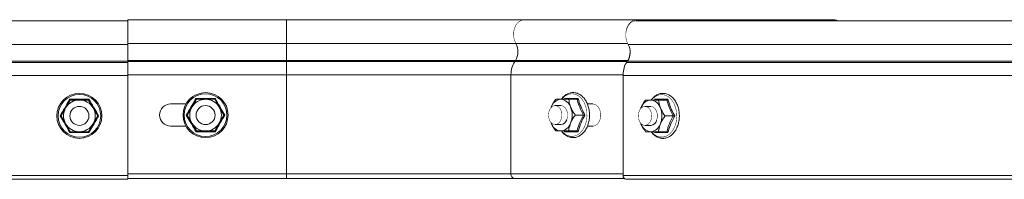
# Model space of a CAD drawing. Header units: millimetres. Extents: x 297 to 1585, y -1468 to 580.
# Tile 24 of 30: x 564 to 874, y 530 to 580. Entities that reach past the tile are written whole.
import ezdxf

# ---------------------------------------------------------------- set-up
doc = ezdxf.new("R2010")
doc.units = ezdxf.units.MM
doc.linetypes.add('K5LT32768', pattern=[0])
doc.linetypes.add('K5LT32769', pattern=[0])

msp = doc.modelspace()

# ---------------------------------------------------------------- linework, layer by layer
at = {"color": 7, "linetype": 'K5LT32768', "lineweight": 15}
for p, q in [((598.32, 579.76), (330.32, 579.76)), ((648.32, 580.01), (598.32, 580.01)), ((598.32, 572.56), (598.32, 580.01)), ((723.04, 580.01), (648.32, 580.01)), ((758.4, 580.01), (723.04, 580.01)), ((821.08, 580.01), (758.4, 580.01)), ((947.9, 579.76), (758.4, 579.76)), ((598.32, 572.31), (598.32, 575.34)), ((330.32, 572.31), (598.32, 572.31)), ((598.32, 567.25), (598.32, 572.56)), ((598.32, 567), (598.32, 572.31)), ((648.32, 572.56), (720.57, 572.56)), ((648.32, 567.25), (648.32, 572.56)), ((945.42, 572.31), (755.92, 572.31)), ((598.32, 566.88), (598.32, 567.25)), ((598.32, 567.25), (648.32, 567.25)), ((598.32, 562.75), (598.32, 566.88)), ((598.32, 566.88), (648.32, 566.88)), ((598.32, 562.5), (598.32, 566.63)), ((648.32, 566.88), (648.32, 567.25)), ((648.32, 567.25), (720.44, 567.25)), ((648.32, 562.75), (648.32, 566.88)), ((648.32, 566.88), (720.2, 566.88)), ((720.2, 566.88), (720.44, 567.25)), ((720.2, 566.88), (755.55, 566.88)), ((720.44, 567.25), (755.8, 567.25)), ((755.55, 566.88), (755.8, 567.25)), ((330.32, 562.5), (598.32, 562.5)), ((598.32, 531.51), (598.32, 562.75)), ((598.32, 562.75), (648.32, 562.75)), ((598.32, 530.96), (598.32, 562.5)), ((648.32, 531.51), (648.32, 562.75)), ((648.32, 562.75), (719.03, 562.75)), ((719.03, 562.75), (754.38, 562.75)), ((719.03, 531.51), (719.03, 562.75)), ((754.38, 531.51), (754.38, 562.75)), ((943.89, 562.5), (754.38, 562.5)), ((754.38, 562.5), (754.38, 530.96)), ((619.79, 555.26), (619.93, 555.01)), ((625.85, 555.26), (625.71, 555.01)), ((577.3, 549.76), (578.74, 552.26)), ((578.74, 552.26), (580.18, 554.76)), ((580.18, 554.76), (583.07, 554.76)), ((583.07, 554.76), (585.96, 554.76)), ((586.1, 555.01), (585.96, 554.76)), ((585.96, 554.76), (587.4, 552.26)), ((587.4, 552.26), (588.84, 549.76)), ((611.82, 553.51), (616.64, 553.51)), ((617.05, 550.01), (618.49, 552.51)), ((619.93, 555.01), (622.82, 555.01)), ((622.82, 555.01), (625.71, 555.01)), ((625.71, 555.01), (627.15, 552.51)), ((627.15, 552.51), (628.59, 550.01)), ((731.64, 552.36), (731.7, 552.51)), ((734.76, 553.01), (732.96, 553.01)), ((733.14, 555.01), (734.76, 555.01)), ((734.76, 555.01), (737.23, 555.01)), ((739.83, 555.01), (737.23, 555.01)), ((744.84, 553.51), (743.09, 553.51)), ((759.93, 552.11), (759.98, 552.26)), ((763.05, 552.76), (761.24, 552.76)), ((761.43, 554.76), (763.05, 554.76)), ((763.05, 554.76), (765.51, 554.76)), ((768.12, 554.76), (765.51, 554.76)), ((577, 549.76), (577.3, 549.76)), ((578.74, 547.26), (577.3, 549.76)), ((587.4, 547.26), (588.84, 549.76)), ((588.84, 549.76), (589.13, 549.76)), ((616.75, 550.01), (617.05, 550.01)), ((618.49, 547.51), (617.05, 550.01)), ((627.15, 547.51), (628.59, 550.01)), ((628.59, 550.01), (628.88, 550.01)), ((741.87, 550.01), (739.27, 550.01)), ((741.87, 550.01), (742.34, 550.01)), ((770.16, 549.76), (767.55, 549.76)), ((770.16, 549.76), (770.63, 549.76)), ((580.18, 544.76), (578.74, 547.26)), ((585.96, 544.76), (587.4, 547.26)), ((616.64, 546.51), (611.82, 546.51)), ((619.93, 545.01), (618.49, 547.51)), ((625.71, 545.01), (627.15, 547.51)), ((731.7, 547.51), (731.64, 547.66)), ((732.96, 547.01), (734.76, 547.01)), ((743.12, 546.51), (744.84, 546.51)), ((759.98, 547.26), (759.93, 547.41)), ((761.24, 546.76), (763.05, 546.76)), ((583.07, 544.76), (580.18, 544.76)), ((585.96, 544.76), (583.07, 544.76)), ((585.96, 544.76), (586.1, 544.51)), ((619.93, 545.01), (619.79, 544.76)), ((622.82, 545.01), (619.93, 545.01)), ((625.71, 545.01), (622.82, 545.01)), ((625.71, 545.01), (625.85, 544.76)), ((734.76, 545.01), (733.14, 545.01)), ((737.23, 545.01), (734.76, 545.01)), ((735.91, 544.76), (735.78, 545)), ((739.83, 545.01), (737.23, 545.01)), ((763.05, 544.76), (761.43, 544.76)), ((765.51, 544.76), (763.05, 544.76)), ((768.12, 544.76), (765.51, 544.76)), ((330.32, 530.96), (598.32, 530.96)), ((598.32, 531.51), (648.32, 531.51)), ((598.32, 529.76), (598.32, 530.96)), ((648.32, 530.01), (648.32, 531.51)), ((648.32, 531.51), (719.03, 531.51)), ((719.03, 531.51), (754.38, 531.51)), ((943.89, 530.96), (754.38, 530.96)), ((330.32, 529.76), (598.32, 529.76)), ((598.32, 530.01), (648.32, 530.01)), ((648.32, 530.01), (720.09, 530.01)), ((720.09, 530.01), (754.71, 530.01)), ((944.55, 529.76), (755.23, 529.76))]:
    msp.add_line(p, q, dxfattribs=at)
at = {"color": 8, "linetype": 'K5LT32769', "lineweight": 15, "true_color": 0x808080}
for p, q in [((648.32, 572.56), (648.32, 580.01)), ((598.32, 572.56), (648.32, 572.56)), ((720.57, 572.56), (755.78, 572.56)), ((330.32, 567), (598.32, 567)), ((330.32, 566.63), (598.32, 566.63)), ((755.55, 566.88), (755.64, 566.76)), ((945.05, 566.63), (755.55, 566.63)), ((755.8, 567.25), (755.88, 567.13)), ((945.3, 567), (755.8, 567)), ((754.38, 562.75), (754.39, 562.75))]:
    msp.add_line(p, q, dxfattribs=at)
at = {"color": 8, "linetype": 'K5LT32769', "true_color": 0x808080, "const_width": 0.15}
for points in [[(720.57, 572.56), (720.09, 573.64), (719.85, 574.86), (719.86, 576.14), (720.12, 577.36), (720.6, 578.43), (721.28, 579.27), (722.09, 579.81), (722.98, 580.01), (723.04, 580.01)], [(742.34, 546.65), (742.78, 548.08), (742.97, 549.62), (742.91, 551.18), (742.59, 552.68), (742.04, 554.03), (741.28, 555.16), (740.36, 556.02), (739.32, 556.56), (738.23, 556.74), (737.13, 556.56), (736.09, 556.02), (735.17, 555.16), (735.06, 555.03)], [(770.63, 546.4), (771.07, 547.83), (771.26, 549.37), (771.19, 550.93), (770.88, 552.43), (770.33, 553.78), (769.57, 554.91), (768.64, 555.77), (767.61, 556.31), (766.51, 556.49), (765.41, 556.31), (764.38, 555.77), (763.45, 554.91), (763.34, 554.78)], [(735.11, 544.92), (735.61, 544.39), (736.6, 543.69), (737.67, 543.33), (738.78, 543.33), (739.85, 543.69), (740.84, 544.39), (741.69, 545.39), (742.34, 546.65)], [(763.4, 544.67), (763.9, 544.14), (764.88, 543.44), (765.96, 543.08), (767.06, 543.08), (768.14, 543.44), (769.12, 544.14), (769.97, 545.14), (770.63, 546.4)]]:
    msp.add_lwpolyline(points, dxfattribs=at)
at = {"color": 7, "linetype": 'K5LT32768', "const_width": 0.15}
for points in [[(755.18, 575.34), (755.22, 576.14), (755.47, 577.36), (755.96, 578.43), (756.63, 579.27), (757.45, 579.81), (758.34, 580.01), (759.23, 579.86), (759.45, 579.76)], [(758.4, 579.76), (757.56, 579.6), (756.72, 579.09), (756.01, 578.27), (755.5, 577.19), (755.22, 575.96), (755.2, 574.66), (755.44, 573.41), (755.92, 572.31)], [(730.84, 550.09), (730.98, 551.11), (731.37, 552), (731.94, 552.65), (732.64, 552.98), (733.38, 552.95), (734.06, 552.57), (734.62, 551.88), (734.97, 550.97), (735.08, 549.94), (734.93, 548.91), (734.55, 548.03), (733.97, 547.38), (733.27, 547.04), (732.54, 547.07), (731.85, 547.45), (731.3, 548.14), (730.95, 549.06), (730.84, 550.09)], [(736.6, 548.51), (736.85, 549.49), (736.85, 550.53), (736.6, 551.51), (736.12, 552.31), (735.49, 552.83), (734.76, 553.01)], [(744.84, 546.51), (745.69, 546.72), (746.43, 547.33), (746.98, 548.26), (747.28, 549.4), (747.28, 550.62), (746.98, 551.76), (746.43, 552.69), (745.69, 553.3), (744.84, 553.51)], [(759.12, 549.84), (759.27, 550.86), (759.65, 551.75), (760.23, 552.4), (760.93, 552.73), (761.66, 552.7), (762.35, 552.32), (762.9, 551.63), (763.25, 550.72), (763.36, 549.69), (763.22, 548.66), (762.83, 547.78), (762.26, 547.13), (761.56, 546.79), (760.82, 546.82), (760.14, 547.2), (759.58, 547.89), (759.23, 548.81), (759.12, 549.84)], [(764.88, 548.26), (765.13, 549.24), (765.13, 550.28), (764.88, 551.26), (764.41, 552.06), (763.77, 552.58), (763.05, 552.76)]]:
    msp.add_lwpolyline(points, dxfattribs=at)
at = {"color": 7, "linetype": 'K5LT32768', "lineweight": 15}
for centre, radius in [((583.07, 549.76), 7.1), ((583.07, 549.76), 6.73), ((622.82, 550.01), 7.1), ((622.82, 550.01), 6.73), ((583.07, 549.76), 3), ((622.82, 550.01), 3)]:
    msp.add_circle(centre, radius, dxfattribs=at)
for centre, radius, start, end in [((821.08, 577.64), 2.36, 63.584, 116.416), ((715.98, 570.01), 5.24, 328.2072, 29.0675), ((751.34, 569.76), 5.24, 328.2071, 29.0676), ((751.53, 569.94), 5.04, 327.7699, 359.3308), ((726.51, 562.87), 7.48, 147.5597, 180.9049), ((761.87, 562.87), 7.48, 147.5598, 180.9048), ((583.07, 549.76), 5, 150, 210), ((583.07, 549.76), 5, 90, 150), ((583.07, 549.76), 5, 30, 90), ((583.07, 549.76), 5, 330, 30), ((611.82, 550.01), 3.5, 90, 270), ((622.82, 550.01), 5, 150, 210), ((622.82, 550.01), 5, 90, 150), ((622.82, 550.01), 5, 30, 90), ((622.82, 550.01), 5, 330, 30), ((735.09, 551.48), 3.55, 95.3927, 163.0704), ((734.43, 551.48), 3.55, 16.9296, 84.6073), ((731.5, 550.01), 6.8, 338.419, 21.581), ((763.38, 551.23), 3.55, 95.3927, 163.0703), ((762.71, 551.23), 3.55, 16.9297, 84.6072), ((759.79, 549.76), 6.8, 338.419, 21.581), ((583.07, 549.76), 5, 210, 270), ((583.07, 549.76), 5, 270, 330), ((622.82, 550.01), 5, 210, 270), ((622.82, 550.01), 5, 270, 330), ((735.09, 548.54), 3.55, 196.9296, 264.6073), ((734.56, 549.13), 2.13, 275.3452, 343.1178), ((734.43, 548.54), 3.55, 275.3927, 343.0704), ((763.38, 548.29), 3.55, 196.9297, 264.6073), ((762.85, 548.88), 2.13, 275.3456, 343.1176), ((762.71, 548.29), 3.55, 275.3928, 343.0702), ((720.36, 531.32), 1.34, 171.9504, 258.5782), ((755.44, 530.81), 1.07, 171.9506, 258.578)]:
    msp.add_arc(centre, radius, start, end, dxfattribs=at)
for points, knots in [([(616.75, 550.01), (616.87, 550.21), (617.47, 551.24), (618.51, 553), (619.38, 554.55), (619.79, 555.26)], [0, 0, 0, 0, 0.118084, 0.592259, 1, 1, 1, 1]), ([(619.79, 555.26), (620.02, 555.26), (621.21, 555.25), (623.25, 555.24), (625.03, 555.26), (625.85, 555.26)], [0, 0, 0, 0, 0.118082, 0.592257, 1, 1, 1, 1]), ([(625.85, 555.26), (625.97, 555.06), (626.55, 554.03), (627.57, 552.25), (628.47, 550.72), (628.88, 550.01)], [0, 0, 0, 0, 0.118083, 0.592259, 1, 1, 1, 1]), ([(734.95, 545.01), (735.11, 544.78), (735.53, 544.2), (736.4, 543.53), (737.46, 543.02), (738.58, 542.86), (739.69, 543.01), (740.74, 543.48), (741.68, 544.22), (742.51, 545.24), (743.06, 546.29), (743.47, 547.45), (743.74, 548.68), (743.83, 550.18), (743.68, 551.68), (743.32, 553.11), (742.73, 554.41), (741.96, 555.51), (741.03, 556.36), (739.97, 556.92), (738.86, 557.16), (737.74, 557.07), (736.68, 556.66), (735.7, 555.99), (735.17, 555.33), (734.9, 554.99)], [0, 0, 0, 0, 0.028686, 0.0745, 0.119876, 0.164495, 0.208474, 0.252292, 0.296473, 0.341283, 0.388826, 0.413107, 0.458638, 0.504218, 0.549837, 0.595525, 0.641316, 0.687215, 0.733073, 0.778573, 0.82336, 0.867435, 0.911252, 0.955319, 1, 1, 1, 1]), ([(735.91, 555.26), (736.05, 555.26), (736.74, 555.25), (738.08, 555.24), (739.53, 555.26), (740.2, 555.26)], [0, 0, 0, 0, 0.118082, 0.592258, 1, 1, 1, 1]), ([(740.2, 555.26), (740.2, 555.26), (740.17, 555.23), (740.12, 555.16), (740.02, 555.08), (739.92, 555.02), (739.86, 555.01), (739.83, 555.01)], [0, 0, 0, 0, 0.00792, 0.267541, 0.528599, 0.763817, 1, 1, 1, 1]), ([(740.2, 555.26), (740.25, 555.06), (740.52, 554.03), (741.13, 552.25), (741.96, 550.72), (742.34, 550.01)], [0, 0, 0, 0, 0.118083, 0.592258, 1, 1, 1, 1]), ([(763.24, 544.76), (763.4, 544.53), (763.82, 543.95), (764.68, 543.28), (765.75, 542.77), (766.87, 542.61), (767.98, 542.76), (769.02, 543.23), (769.97, 543.97), (770.79, 544.99), (771.34, 546.04), (771.75, 547.2), (772.02, 548.43), (772.11, 549.93), (771.97, 551.43), (771.6, 552.86), (771.02, 554.16), (770.24, 555.26), (769.31, 556.11), (768.26, 556.67), (767.14, 556.91), (766.02, 556.82), (764.96, 556.41), (763.99, 555.74), (763.45, 555.08), (763.18, 554.74)], [0, 0, 0, 0, 0.028686, 0.0745, 0.119875, 0.164495, 0.208474, 0.252292, 0.296473, 0.341283, 0.388826, 0.413107, 0.458638, 0.504218, 0.549837, 0.595525, 0.641316, 0.687215, 0.733073, 0.778573, 0.82336, 0.867435, 0.911252, 0.955319, 1, 1, 1, 1]), ([(577, 549.76), (577.12, 549.96), (577.72, 550.99), (578.76, 552.75), (579.63, 554.3), (580.04, 555.01)], [0, 0, 0, 0, 0.118083, 0.592259, 1, 1, 1, 1]), ([(580.04, 555.01), (580.27, 555.01), (581.46, 555), (583.5, 554.99), (585.28, 555.01), (586.1, 555.01)], [0, 0, 0, 0, 0.118082, 0.592258, 1, 1, 1, 1]), ([(580.04, 555.01), (580.04, 555.01), (580.06, 554.98), (580.1, 554.91), (580.14, 554.83), (580.18, 554.77), (580.18, 554.76), (580.18, 554.76)], [0, 0, 0, 0, 0.007891, 0.267538, 0.528596, 0.763809, 1, 1, 1, 1]), ([(586.1, 555.01), (586.22, 554.81), (586.8, 553.78), (587.82, 552), (588.72, 550.47), (589.13, 549.76)], [0, 0, 0, 0, 0.118083, 0.592258, 1, 1, 1, 1]), ([(618.49, 552.51), (618.56, 552.64), (619.04, 553.46), (619.52, 554.3), (619.92, 554.98), (619.93, 555.01)], [0, 0, 0, 0, 0.148487, 0.965573, 1, 1, 1, 1]), ([(731.7, 552.51), (731.75, 552.64), (732.1, 553.46), (732.63, 554.3), (733.12, 554.98), (733.14, 555.01)], [0, 0, 0, 0, 0.148486, 0.965571, 1, 1, 1, 1]), ([(737.23, 555.01), (737.33, 554.27), (737.45, 553.45), (737.79, 552.6), (737.82, 552.51)], [0, 0, 0, 0, 0.896038, 1, 1, 1, 1]), ([(737.82, 552.51), (738.16, 551.82), (738.58, 550.97), (739.15, 550.17), (739.27, 550.01)], [0, 0, 0, 0, 0.801463, 1, 1, 1, 1]), ([(741.87, 550.01), (741.45, 550.83), (740.58, 552.5), (740.08, 554.16), (739.83, 555.01)], [0, 0, 0, 0, 0.492149, 1, 1, 1, 1]), ([(759.98, 552.26), (760.04, 552.39), (760.39, 553.21), (760.92, 554.06), (761.41, 554.73), (761.43, 554.76)], [0, 0, 0, 0, 0.148487, 0.965571, 1, 1, 1, 1]), ([(764.2, 555.01), (764.33, 555.01), (765.02, 555), (766.37, 554.99), (767.82, 555.01), (768.48, 555.01)], [0, 0, 0, 0, 0.118084, 0.592259, 1, 1, 1, 1]), ([(765.51, 554.76), (765.62, 554.02), (765.73, 553.2), (766.07, 552.35), (766.11, 552.26)], [0, 0, 0, 0, 0.896036, 1, 1, 1, 1]), ([(766.11, 552.26), (766.44, 551.57), (766.86, 550.72), (767.44, 549.92), (767.55, 549.76)], [0, 0, 0, 0, 0.801462, 1, 1, 1, 1]), ([(768.48, 555.01), (768.48, 555.01), (768.46, 554.98), (768.4, 554.91), (768.3, 554.83), (768.2, 554.77), (768.15, 554.76), (768.12, 554.76)], [0, 0, 0, 0, 0.007913, 0.267534, 0.528604, 0.763817, 1, 1, 1, 1]), ([(770.16, 549.76), (769.73, 550.58), (768.86, 552.25), (768.37, 553.91), (768.12, 554.76)], [0, 0, 0, 0, 0.492148, 1, 1, 1, 1]), ([(768.48, 555.01), (768.54, 554.81), (768.8, 553.78), (769.42, 552), (770.25, 550.47), (770.63, 549.76)], [0, 0, 0, 0, 0.118084, 0.592259, 1, 1, 1, 1]), ([(580.04, 544.51), (579.92, 544.71), (579.34, 545.74), (578.32, 547.52), (577.42, 549.05), (577, 549.76)], [0, 0, 0, 0, 0.118083, 0.592258, 1, 1, 1, 1]), ([(589.13, 549.76), (589.01, 549.56), (588.41, 548.54), (587.38, 546.77), (586.51, 545.22), (586.1, 544.51)], [0, 0, 0, 0, 0.118084, 0.592259, 1, 1, 1, 1]), ([(619.79, 544.76), (619.67, 544.96), (619.09, 545.99), (618.07, 547.77), (617.17, 549.3), (616.75, 550.01)], [0, 0, 0, 0, 0.118083, 0.592259, 1, 1, 1, 1]), ([(628.88, 550.01), (628.76, 549.81), (628.16, 548.79), (627.13, 547.02), (626.26, 545.47), (625.85, 544.76)], [0, 0, 0, 0, 0.118084, 0.592258, 1, 1, 1, 1]), ([(737.82, 547.51), (737.88, 547.64), (738.23, 548.46), (738.76, 549.31), (739.25, 549.98), (739.27, 550.01)], [0, 0, 0, 0, 0.148486, 0.965571, 1, 1, 1, 1]), ([(739.83, 545.01), (740.07, 545.83), (740.57, 547.5), (741.43, 549.16), (741.87, 550.01)], [0, 0, 0, 0, 0.492148, 1, 1, 1, 1]), ([(742.34, 550.01), (742.23, 549.81), (741.66, 548.79), (740.82, 547.02), (740.4, 545.47), (740.2, 544.76)], [0, 0, 0, 0, 0.118084, 0.592259, 1, 1, 1, 1]), ([(766.11, 547.26), (766.16, 547.39), (766.51, 548.21), (767.04, 549.06), (767.53, 549.73), (767.55, 549.76)], [0, 0, 0, 0, 0.148484, 0.965571, 1, 1, 1, 1]), ([(768.12, 544.76), (768.36, 545.58), (768.85, 547.25), (769.72, 548.91), (770.16, 549.76)], [0, 0, 0, 0, 0.492149, 1, 1, 1, 1]), ([(770.63, 549.76), (770.52, 549.56), (769.94, 548.54), (769.11, 546.77), (768.68, 545.22), (768.48, 544.51)], [0, 0, 0, 0, 0.118084, 0.592258, 1, 1, 1, 1]), ([(733.14, 545.01), (732.65, 545.75), (732.09, 546.57), (731.74, 547.42), (731.7, 547.51)], [0, 0, 0, 0, 0.896038, 1, 1, 1, 1]), ([(737.23, 545.01), (737.25, 545.22), (737.33, 546.02), (737.61, 546.88), (737.82, 547.51)], [0, 0, 0, 0, 0.263254, 1, 1, 1, 1]), ([(761.43, 544.76), (760.93, 545.5), (760.38, 546.32), (760.02, 547.17), (759.98, 547.26)], [0, 0, 0, 0, 0.896037, 1, 1, 1, 1]), ([(765.51, 544.76), (765.53, 544.97), (765.61, 545.77), (765.9, 546.63), (766.11, 547.26)], [0, 0, 0, 0, 0.263253, 1, 1, 1, 1]), ([(580.18, 544.76), (580.18, 544.76), (580.18, 544.75), (580.14, 544.69), (580.1, 544.61), (580.06, 544.55), (580.04, 544.51), (580.04, 544.51)], [0, 0, 0, 0, 0.23619, 0.471404, 0.732462, 0.992107, 1, 1, 1, 1]), ([(586.1, 544.51), (585.87, 544.51), (584.68, 544.52), (582.63, 544.53), (580.86, 544.51), (580.04, 544.51)], [0, 0, 0, 0, 0.118082, 0.592258, 1, 1, 1, 1]), ([(625.85, 544.76), (625.62, 544.76), (624.43, 544.77), (622.38, 544.78), (620.61, 544.76), (619.79, 544.76)], [0, 0, 0, 0, 0.118085, 0.592259, 1, 1, 1, 1]), ([(740.2, 544.76), (740, 544.76), (739.02, 544.77), (737.47, 544.78), (736.4, 544.76), (735.91, 544.76)], [0, 0, 0, 0, 0.118083, 0.592259, 1, 1, 1, 1]), ([(739.83, 545.01), (739.86, 545.01), (739.92, 545), (740.02, 544.94), (740.12, 544.86), (740.17, 544.79), (740.2, 544.76), (740.2, 544.76)], [0, 0, 0, 0, 0.236182, 0.471401, 0.732459, 0.99208, 1, 1, 1, 1]), ([(768.48, 544.51), (768.29, 544.51), (767.3, 544.52), (765.75, 544.53), (764.69, 544.51), (764.2, 544.51)], [0, 0, 0, 0, 0.118084, 0.592259, 1, 1, 1, 1]), ([(768.12, 544.76), (768.15, 544.76), (768.2, 544.75), (768.3, 544.69), (768.4, 544.61), (768.46, 544.54), (768.48, 544.51), (768.48, 544.51)], [0, 0, 0, 0, 0.236183, 0.471396, 0.732466, 0.992086, 1, 1, 1, 1])]:
    msp.add_open_spline(points, degree=3, knots=knots, dxfattribs=at)

doc.saveas('drawing.dxf')
